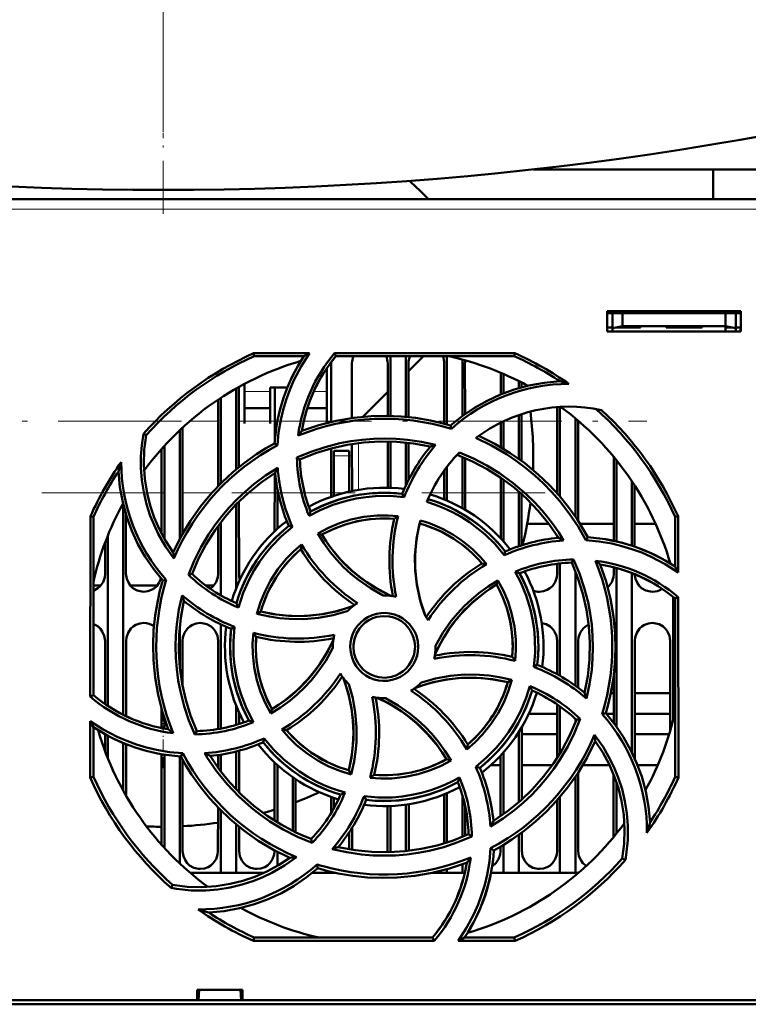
# Model space of a CAD drawing. Extents: x -1976 to 2357, y -1877 to 748.
# Tile 18 of 61: x -117 to -47, y -1627 to -1531. Entities that reach past the tile are written whole.
import ezdxf

# ---------------------------------------------------------------- set-up
doc = ezdxf.new("R2010")
doc.units = 0
doc.linetypes.add('DASHDOT', pattern=[18.5, 12, -3, 0.5, -3])

msp = doc.modelspace()

# ---------------------------------------------------------------- linework, layer by layer
at = {"color": 7, "linetype": 'DASHDOT', "lineweight": 18}
for p, q in [((-103.435, -1231.528), (-103.435, -1546.619)), ((-317.166, -1570.573), (-56.391, -1570.573)), ((-66.265, -1577.573), (-316.268, -1577.573))]:
    msp.add_line(p, q, dxfattribs=at)
at = {"color": 7, "linetype": 'DASHDOT', "lineweight": 18, "ltscale": 0.429865}
msp.add_line((-103.435, -1550.394), (-103.435, -1533.2), dxfattribs=at)
at = {"color": 7, "lineweight": 50}
for p, q in [((-67.426, -1546.073), (-10.935, -1546.073)), ((-49.935, -1548.961), (-49.935, -1546.073)), ((-4.45, -1548.961), (-202.43, -1548.961)), ((-60.235, -1561.861), (-60.235, -1559.861)), ((-60.235, -1559.861), (-47.235, -1559.861)), ((-60.235, -1560.073), (-47.235, -1560.073)), ((-59.735, -1560.073), (-59.735, -1561.52)), ((-58.735, -1561.344), (-58.735, -1560.073)), ((-48.735, -1560.073), (-48.735, -1561.344)), ((-47.735, -1560.073), (-47.735, -1561.52)), ((-47.235, -1559.861), (-47.235, -1561.861)), ((-60.235, -1561.461), (-59.735, -1561.461)), ((-59.735, -1561.52), (-58.735, -1561.344)), ((-59.735, -1561.861), (-59.735, -1561.52)), ((-58.735, -1561.461), (-59.399, -1561.461)), ((-58.735, -1561.344), (-48.735, -1561.344)), ((-56.985, -1561.461), (-58.735, -1561.461)), ((-56.985, -1561.344), (-56.985, -1561.461)), ((-56.985, -1561.344), (-56.985, -1561.461)), ((-56.985, -1561.344), (-56.985, -1561.461)), ((-56.985, -1561.461), (-56.985, -1561.344)), ((-56.985, -1561.344), (-56.985, -1561.461)), ((-54.485, -1561.461), (-54.485, -1561.344)), ((-52.735, -1561.461), (-54.485, -1561.461)), ((-50.985, -1561.461), (-52.735, -1561.461)), ((-50.985, -1561.344), (-50.985, -1561.461)), ((-50.985, -1561.344), (-50.985, -1561.461)), ((-50.985, -1561.344), (-50.985, -1561.461)), ((-50.985, -1561.344), (-50.985, -1561.461)), ((-50.985, -1561.344), (-50.985, -1561.461)), ((-50.985, -1561.344), (-50.985, -1561.461)), ((-50.985, -1561.344), (-50.985, -1561.461)), ((-48.735, -1561.344), (-47.735, -1561.52)), ((-48.071, -1561.461), (-48.735, -1561.461)), ((-48.735, -1561.461), (-48.735, -1561.861)), ((-47.735, -1561.461), (-47.235, -1561.461)), ((-47.735, -1561.52), (-47.735, -1561.861)), ((-47.261, -1561.861), (-47.256, -1561.461)), ((-47.235, -1561.861), (-60.235, -1561.861)), ((-94.648, -1563.98), (-89.217, -1563.98)), ((-94.588, -1564.261), (-94.648, -1563.98)), ((-89.75, -1564.261), (-94.588, -1564.261)), ((-86.767, -1563.98), (-69.221, -1563.98)), ((-86.637, -1564.261), (-86.767, -1563.98)), ((-69.281, -1564.261), (-86.637, -1564.261)), ((-81.335, -1564.261), (-81.335, -1570.068)), ((-79.835, -1564.261), (-79.835, -1570.157)), ((-78.122, -1564.261), (-79.577, -1565.716)), ((-75.835, -1564.261), (-75.835, -1570.904)), ((-69.221, -1563.98), (-69.281, -1564.261)), ((-87.535, -1567.87), (-87.535, -1565.441)), ((-87.095, -1570.659), (-87.092, -1564.961)), ((-85.077, -1564.961), (-85.075, -1570.28)), ((-81.594, -1570.063), (-81.592, -1564.961)), ((-79.577, -1564.961), (-79.575, -1570.183)), ((-76.095, -1570.832), (-76.092, -1564.961)), ((-74.335, -1564.574), (-74.335, -1570.092)), ((-74.077, -1564.961), (-74.075, -1569.904)), ((-70.594, -1567.984), (-70.593, -1565.871)), ((-70.335, -1565.982), (-70.335, -1567.88)), ((-96.335, -1567.389), (-96.335, -1575.27)), ((-96.076, -1567.243), (-96.073, -1575.055)), ((-95.535, -1566.948), (-95.535, -1567.87)), ((-93.035, -1567.318), (-91.367, -1567.318)), ((-93.035, -1567.87), (-93.035, -1567.318)), ((-92.596, -1572.63), (-92.593, -1567.318)), ((-68.835, -1566.688), (-68.835, -1567.366)), ((-68.577, -1566.821), (-68.576, -1567.293)), ((-97.835, -1568.308), (-97.835, -1576.641)), ((-95.535, -1567.87), (-95.535, -1570.817)), ((-93.035, -1570.817), (-93.035, -1567.87)), ((-87.535, -1570.766), (-87.535, -1567.87)), ((-81.593, -1567.732), (-84.018, -1570.157)), ((-98.098, -1576.908), (-98.094, -1568.48)), ((-65.098, -1577.633), (-65.094, -1569.209)), ((-64.835, -1569.191), (-64.835, -1577.935)), ((-95.535, -1569.318), (-93.035, -1569.318)), ((-89.425, -1569.318), (-87.535, -1569.318)), ((-68.835, -1569.988), (-68.835, -1574.265)), ((-68.575, -1569.901), (-68.573, -1574.456)), ((-101.575, -1571.224), (-101.57, -1581.572)), ((-95.535, -1570.817), (-95.535, -1570.818)), ((-93.035, -1570.818), (-93.035, -1570.817)), ((-75.4, -1571.332), (-75.472, -1571.01)), ((-70.596, -1573.125), (-70.595, -1570.722)), ((-70.335, -1570.597), (-70.335, -1573.28)), ((-63.335, -1570.312), (-63.335, -1579.898)), ((-63.075, -1570.531), (-63.07, -1580.296)), ((-105.102, -1571.962), (-105.371, -1571.831)), ((-101.835, -1571.466), (-101.835, -1582.061)), ((-103.335, -1572.99), (-103.335, -1582.035)), ((-92.325, -1572.931), (-92.604, -1572.752)), ((-85.074, -1572.808), (-85.072, -1577.382)), ((-81.598, -1577.065), (-81.596, -1572.562)), ((-81.335, -1572.568), (-81.335, -1577.073)), ((-79.835, -1572.67), (-79.835, -1576.857)), ((-79.574, -1572.699), (-79.572, -1576.31)), ((-103.6, -1581.556), (-103.596, -1573.279)), ((-87.098, -1577.946), (-87.096, -1573.237)), ((-86.835, -1573.961), (-86.835, -1573.461)), ((-85.335, -1573.461), (-86.835, -1573.461)), ((-86.835, -1577.856), (-86.835, -1573.961)), ((-85.335, -1573.961), (-85.335, -1573.461)), ((-85.335, -1573.961), (-85.335, -1577.438)), ((-74.335, -1574.061), (-74.335, -1579.052)), ((-59.6, -1582.237), (-59.596, -1574.068)), ((-90.429, -1574.135), (-90.134, -1574.32)), ((-75.835, -1575.034), (-75.835, -1578.312)), ((-74.073, -1574.171), (-74.071, -1579.204)), ((-59.335, -1574.389), (-59.335, -1582.303)), ((-92.6, -1581.313), (-92.597, -1575.641)), ((-76.098, -1578.202), (-76.097, -1575.384)), ((-70.6, -1581.989), (-70.597, -1576.084)), ((-70.335, -1576.268), (-70.335, -1582.281)), ((-57.835, -1576.431), (-57.835, -1582.71)), ((-57.572, -1576.831), (-57.569, -1582.799)), ((-92.335, -1581.068), (-92.335, -1577.165)), ((-79.991, -1577.985), (-80.181, -1577.664)), ((-68.835, -1577.448), (-68.835, -1582.761)), ((-68.572, -1577.68), (-68.569, -1582.674)), ((-107.335, -1578.694), (-107.335, -1599.168)), ((-96.335, -1578.68), (-96.335, -1586.826)), ((-96.071, -1578.411), (-96.068, -1585.461)), ((-110.547, -1597.407), (-110.531, -1579.844)), ((-110.531, -1579.844), (-110.235, -1579.907)), ((-107.071, -1579.657), (-107.068, -1585.461)), ((-53.635, -1579.907), (-53.339, -1579.844)), ((-53.339, -1579.844), (-53.334, -1585.316)), ((-110.235, -1597.263), (-110.235, -1579.907)), ((-98.102, -1585.461), (-98.099, -1580.783)), ((-97.835, -1580.429), (-97.835, -1587.548)), ((-90.863, -1580.881), (-91.228, -1580.787)), ((-65.924, -1580.573), (-68.027, -1580.573)), ((-59.6, -1580.573), (-62.893, -1580.573)), ((-55.528, -1580.573), (-57.571, -1580.573)), ((-53.635, -1584.746), (-53.635, -1579.907)), ((-108.835, -1581.726), (-108.835, -1598.31)), ((-88.404, -1581.519), (-87.995, -1581.628)), ((-65.1, -1581.95), (-65.1, -1581.764)), ((-109.102, -1585.461), (-109.1, -1582.41)), ((-62.31, -1582.179), (-62.126, -1581.892)), ((-70.255, -1583.635), (-70.161, -1583.267)), ((-65.102, -1585.461), (-65.101, -1584.465)), ((-64.835, -1584.435), (-64.835, -1595.38)), ((-63.503, -1584.058), (-63.694, -1584.361)), ((-54.101, -1584.448), (-54.101, -1584.42)), ((-100.983, -1585.542), (-100.632, -1585.461)), ((-63.335, -1585.209), (-63.335, -1596.345)), ((-59.602, -1585.461), (-59.601, -1584.807)), ((-59.335, -1584.88), (-59.335, -1600.34)), ((-57.835, -1585.375), (-57.835, -1602.843)), ((-103.148, -1586.023), (-103.486, -1586.098)), ((-70.89, -1586.086), (-71.002, -1586.501)), ((-109.51, -1586.573), (-110.235, -1586.573)), ((-104.01, -1586.573), (-106.659, -1586.573)), ((-98.51, -1586.573), (-99.313, -1586.573)), ((-53.835, -1587.694), (-53.835, -1599.73)), ((-53.635, -1587.859), (-53.332, -1587.718)), ((-53.635, -1605.214), (-53.635, -1587.859)), ((-53.332, -1587.718), (-53.316, -1605.282)), ((-94.326, -1589.333), (-93.951, -1589.116)), ((-97.835, -1590.369), (-97.835, -1600.513)), ((-101.835, -1590.548), (-101.835, -1594.559)), ((-96.495, -1590.61), (-96.831, -1590.807)), ((-109.107, -1598.12), (-109.105, -1591.961)), ((-107.065, -1591.961), (-107.062, -1599.302)), ((-101.565, -1591.961), (-101.563, -1596.405)), ((-98.108, -1600.561), (-98.105, -1591.961)), ((-65.106, -1595.227), (-65.105, -1591.961)), ((-63.065, -1591.961), (-63.063, -1596.544)), ((-57.565, -1591.961), (-57.56, -1603.431)), ((-54.109, -1600.727), (-54.105, -1591.961)), ((-86.935, -1592.561), (-86.934, -1592.668)), ((-76.935, -1592.561), (-76.936, -1592.454)), ((-67.375, -1594.515), (-67.038, -1594.315)), ((-69.535, -1595.785), (-69.919, -1596.006)), ((-59.608, -1599.972), (-59.606, -1595.347)), ((-66.979, -1597.073), (-67.106, -1597.073)), ((-66.979, -1597.073), (-67.106, -1597.073)), ((-59.607, -1597.073), (-59.891, -1597.073)), ((-59.607, -1597.073), (-59.891, -1597.073)), ((-54.107, -1597.073), (-57.563, -1597.073)), ((-54.107, -1597.073), (-57.563, -1597.073)), ((-110.235, -1597.263), (-110.547, -1597.407)), ((-103.608, -1600.463), (-103.608, -1598.611)), ((-96.335, -1598.296), (-96.335, -1600.15)), ((-96.062, -1598.939), (-96.061, -1600.066)), ((-92.983, -1599.052), (-92.868, -1598.621)), ((-65.11, -1603.376), (-65.107, -1598.156)), ((-64.835, -1598.345), (-64.835, -1602.937)), ((-60.734, -1599.102), (-60.383, -1599.024)), ((-110.554, -1605.282), (-110.549, -1599.78)), ((-103.335, -1599.512), (-103.335, -1600.517)), ((-65.108, -1599.073), (-67.869, -1599.073)), ((-63.335, -1599.57), (-63.335, -1599.911)), ((-62.872, -1599.577), (-63.238, -1599.661)), ((-59.608, -1599.073), (-60.34, -1599.073)), ((-54.108, -1599.073), (-57.562, -1599.073)), ((-110.235, -1605.214), (-110.235, -1600.376)), ((-100.376, -1601.08), (-100.176, -1600.76)), ((-68.835, -1600.846), (-68.835, -1607.676)), ((-68.561, -1600.396), (-68.558, -1607.431)), ((-109.109, -1602.687), (-109.109, -1601.059)), ((-108.835, -1601.212), (-108.835, -1603.396)), ((-93.607, -1601.465), (-93.708, -1601.854)), ((-65.109, -1601.073), (-68.561, -1601.073)), ((-54.212, -1601.073), (-57.561, -1601.073)), ((-107.335, -1601.928), (-107.335, -1606.555)), ((-107.061, -1602.041), (-107.058, -1607.046)), ((-96.335, -1602.742), (-96.335, -1606.438)), ((-96.06, -1602.671), (-96.058, -1606.72)), ((-70.335, -1602.841), (-70.335, -1608.854)), ((-103.614, -1611.823), (-103.61, -1603.007)), ((-103.335, -1603.056), (-103.335, -1612.133)), ((-101.835, -1603.224), (-101.835, -1613.656)), ((-101.743, -1603.23), (-101.548, -1602.924)), ((-101.56, -1603.565), (-101.556, -1612.461)), ((-98.11, -1604.323), (-98.11, -1603.09)), ((-97.835, -1603.049), (-97.835, -1604.692)), ((-92.613, -1609.472), (-92.61, -1603.799)), ((-75.437, -1603.613), (-75.875, -1603.494)), ((-70.612, -1609.048), (-70.61, -1603.143)), ((-92.335, -1609.644), (-92.335, -1604.054)), ((-85.154, -1604.973), (-85.38, -1604.577)), ((-73.032, -1604.236), (-72.641, -1604.335)), ((-71.556, -1604.073), (-70.61, -1604.073)), ((-68.56, -1604.073), (-65.58, -1604.073)), ((-62.602, -1604.073), (-60.014, -1604.073)), ((-57.288, -1604.073), (-55.318, -1604.073)), ((-110.235, -1605.214), (-110.554, -1605.282)), ((-90.835, -1610.47), (-90.835, -1605.251)), ((-90.559, -1605.44), (-90.557, -1610.606)), ((-63.335, -1605.224), (-63.335, -1614.561)), ((-63.059, -1604.81), (-63.056, -1612.461)), ((-59.613, -1611.074), (-59.61, -1604.992)), ((-53.316, -1605.282), (-53.635, -1605.214)), ((-59.335, -1605.743), (-59.335, -1610.733)), ((-87.112, -1608.739), (-87.111, -1607.171)), ((-86.835, -1608.262), (-86.835, -1607.266)), ((-83.897, -1607.108), (-83.689, -1607.458)), ((-76.114, -1611.697), (-76.111, -1606.925)), ((-75.835, -1606.81), (-75.835, -1611.609)), ((-74.335, -1606.998), (-74.335, -1611.06)), ((-65.114, -1612.461), (-65.112, -1607.502)), ((-64.835, -1607.184), (-64.835, -1614.561)), ((-98.114, -1612.461), (-98.112, -1608.2)), ((-97.835, -1608.481), (-97.835, -1614.561)), ((-81.614, -1612.461), (-81.612, -1608.058)), ((-81.335, -1608.049), (-81.335, -1612.553)), ((-79.835, -1607.918), (-79.835, -1612.45)), ((-79.558, -1607.878), (-79.556, -1612.419)), ((-74.058, -1608.09), (-74.056, -1610.943)), ((-96.335, -1609.85), (-96.335, -1614.561)), ((-96.057, -1610.078), (-96.056, -1612.461)), ((-85.057, -1610.17), (-85.056, -1612.317)), ((-89.034, -1611.258), (-88.947, -1611.637)), ((-85.335, -1610.604), (-85.335, -1612.27)), ((-73.407, -1611.008), (-73.735, -1610.802)), ((-68.835, -1610.856), (-68.835, -1614.561)), ((-68.557, -1610.654), (-68.556, -1612.461)), ((-92.614, -1612.461), (-92.614, -1612.366)), ((-71.58, -1612.169), (-71.265, -1612.37)), ((-70.614, -1612.461), (-70.614, -1612.005)), ((-70.335, -1611.841), (-70.335, -1614.561)), ((-92.335, -1613.888), (-92.335, -1612.513)), ((-81.617, -1612.559), (-81.614, -1612.461)), ((-58.768, -1613.159), (-58.463, -1613.308)), ((-88.399, -1614.112), (-88.479, -1613.746)), ((-88.419, -1614.131), (-88.375, -1614.119)), ((-75.835, -1614.219), (-75.835, -1614.561)), ((-74.335, -1613.738), (-74.335, -1614.561)), ((-97.835, -1614.561), (-100.83, -1614.561)), ((-96.335, -1614.561), (-97.835, -1614.561)), ((-93.614, -1614.561), (-96.335, -1614.561)), ((-86.835, -1614.561), (-88.93, -1614.561)), ((-86.835, -1614.561), (-86.835, -1614.522)), ((-86.657, -1614.561), (-86.835, -1614.561)), ((-75.835, -1614.561), (-77.208, -1614.561)), ((-74.335, -1614.561), (-75.835, -1614.561)), ((-74.104, -1614.561), (-74.335, -1614.561)), ((-70.335, -1614.561), (-71.549, -1614.561)), ((-68.835, -1614.561), (-70.335, -1614.561)), ((-64.835, -1614.561), (-68.835, -1614.561)), ((-63.335, -1614.561), (-64.835, -1614.561)), ((-63.04, -1614.561), (-63.335, -1614.561)), ((-102.533, -1615.728), (-102.683, -1616.035)), ((-94.659, -1621.194), (-94.588, -1620.861)), ((-94.588, -1620.861), (-77.233, -1620.861)), ((-77.233, -1620.861), (-77.078, -1621.194)), ((-74.12, -1620.861), (-69.281, -1620.861)), ((-69.281, -1620.861), (-69.21, -1621.194)), ((-77.078, -1621.194), (-94.659, -1621.194)), ((-69.21, -1621.194), (-74.754, -1621.194)), ((-100.138, -1626.961), (-100.138, -1625.961)), ((-100.137, -1625.961), (-95.733, -1625.961)), ((-99.999, -1626.961), (-99.935, -1625.961)), ((-95.935, -1625.961), (-95.871, -1626.961)), ((-95.733, -1625.961), (-95.733, -1626.961)), ((23.042, -1627.361), (-229.912, -1627.361)), ((-219.732, -1626.961), (-100.138, -1626.961)), ((-100.138, -1626.961), (-99.999, -1626.961)), ((-100.085, -1626.961), (-95.785, -1626.961)), ((-95.871, -1626.961), (-95.732, -1626.961)), ((-95.732, -1626.961), (12.862, -1626.961))]:
    msp.add_line(p, q, dxfattribs=at)
at = {"color": 7, "lineweight": 18}
for p, q in [((-4.45, -1549.956), (-202.43, -1549.956)), ((-93.035, -1567.687), (-95.535, -1567.687)), ((-87.535, -1567.687), (-88.794, -1567.687)), ((-98.095, -1570.573), (-100.844, -1570.573)), ((-92.595, -1570.573), (-96.075, -1570.573)), ((-87.095, -1570.573), (-89.771, -1570.573)), ((-84.435, -1572.718), (-84.435, -1577.264)), ((-86.835, -1573.961), (-85.335, -1573.961)), ((-103.598, -1577.573), (-105.022, -1577.573)), ((-98.716, -1577.573), (-101.572, -1577.573)), ((-92.598, -1577.573), (-95.18, -1577.573)), ((-87.098, -1577.573), (-89.686, -1577.573))]:
    msp.add_line(p, q, dxfattribs=at)
at = {"color": 7, "linetype": 'DASHDOT', "lineweight": 18, "ltscale": 0.003525}
for p, q in [((-58.735, -1561.332), (-58.735, -1561.473)), ((-52.735, -1561.332), (-52.735, -1561.473))]:
    msp.add_line(p, q, dxfattribs=at)
at = {"color": 7, "linetype": 'DASHDOT', "lineweight": 18, "ltscale": 0.045015}
msp.add_line((-85.185, -1573.961), (-86.985, -1573.961), dxfattribs=at)
at = {"color": 7, "linetype": 'DASHDOT', "lineweight": 18, "ltscale": 0.046158}
msp.add_line((-103.435, -1600.766), (-103.435, -1598.92), dxfattribs=at)
at = {"color": 7, "linetype": 'DASHDOT', "lineweight": 18, "ltscale": 0.089813}
msp.add_line((-103.435, -1604.373), (-103.435, -1600.78), dxfattribs=at)
at = {"color": 7, "lineweight": 50}
for points in [[(-89.217, -1563.98), (-90.035, -1565.257), (-90.734, -1566.599), (-91.138, -1567.537), (-91.486, -1568.498), (-91.776, -1569.469), (-92.007, -1570.454), (-92.211, -1571.684), (-92.325, -1572.931)], [(-75.472, -1571.01), (-74.342, -1570.097), (-73.157, -1569.292), (-71.92, -1568.595), (-70.634, -1568.001), (-69.299, -1567.509), (-67.856, -1567.111), (-66.372, -1566.837), (-64.854, -1566.692)], [(-89.955, -1571.539), (-88.293, -1570.977), (-86.609, -1570.55), (-84.909, -1570.257), (-83.197, -1570.097), (-81.758, -1570.062), (-80.32, -1570.117), (-78.885, -1570.267), (-77.45, -1570.511), (-76.459, -1570.737), (-75.472, -1571.01)], [(-102.401, -1583.961), (-103.224, -1582.794), (-103.93, -1581.561), (-104.341, -1580.693), (-104.698, -1579.799), (-105.063, -1578.661), (-105.338, -1577.498), (-105.521, -1576.317), (-105.611, -1575.126), (-105.611, -1574.026), (-105.531, -1572.927), (-105.371, -1571.831)], [(-105.101, -1571.962), (-105.284, -1573.388), (-105.33, -1574.804), (-105.24, -1576.202), (-105.021, -1577.579), (-104.719, -1578.794), (-104.318, -1579.979), (-103.813, -1581.136), (-103.195, -1582.273), (-102.47, -1583.367)], [(-72.742, -1572.025), (-71.169, -1572.803), (-69.676, -1573.691), (-68.266, -1574.687), (-66.943, -1575.784), (-65.9, -1576.777), (-64.923, -1577.832), (-64.014, -1578.953), (-63.172, -1580.14), (-62.631, -1581.001), (-62.126, -1581.892)], [(-102.47, -1583.367), (-101.692, -1581.794), (-100.804, -1580.301), (-99.808, -1578.892), (-98.712, -1577.568), (-97.719, -1576.526), (-96.663, -1575.549), (-95.543, -1574.64), (-94.355, -1573.798), (-93.494, -1573.257), (-92.604, -1572.752)], [(-90.431, -1574.135), (-89.074, -1573.567), (-87.687, -1573.102), (-86.273, -1572.74), (-85.187, -1572.535), (-84.091, -1572.388), (-82.984, -1572.3), (-81.874, -1572.272), (-80.779, -1572.304), (-79.688, -1572.395), (-78.31, -1572.597), (-76.94, -1572.896)], [(-77.464, -1573.067), (-79.091, -1572.763), (-80.721, -1572.596), (-82.347, -1572.564), (-83.967, -1572.665), (-85.541, -1572.888), (-87.097, -1573.237), (-88.631, -1573.714), (-90.135, -1574.32)], [(-62.31, -1582.179), (-63.074, -1580.845), (-63.924, -1579.573), (-64.86, -1578.365), (-65.622, -1577.497), (-66.43, -1576.667), (-67.283, -1575.876), (-68.176, -1575.13), (-69.092, -1574.441), (-70.042, -1573.803), (-71.491, -1572.958), (-73.008, -1572.223)], [(-64.989, -1581.938), (-65.925, -1580.573), (-66.959, -1579.302), (-68.087, -1578.13), (-69.303, -1577.055), (-70.574, -1576.1), (-71.921, -1575.246), (-73.343, -1574.499), (-74.836, -1573.863)], [(-74.617, -1573.636), (-73.264, -1574.215), (-71.965, -1574.885), (-70.721, -1575.648), (-69.375, -1576.624), (-68.11, -1577.706), (-67.323, -1578.476), (-66.58, -1579.287), (-66.01, -1579.975), (-65.47, -1580.69), (-64.961, -1581.43), (-64.483, -1582.195)], [(-103.486, -1586.098), (-104.398, -1584.968), (-105.203, -1583.783), (-105.901, -1582.546), (-106.495, -1581.26), (-106.986, -1579.926), (-107.385, -1578.482), (-107.659, -1576.998), (-107.804, -1575.48)], [(-100.984, -1585.542), (-100.425, -1584.18), (-99.773, -1582.87), (-99.028, -1581.614), (-98.406, -1580.702), (-97.735, -1579.824), (-97.013, -1578.979), (-96.247, -1578.174), (-95.451, -1577.422), (-94.615, -1576.715), (-93.491, -1575.88), (-92.306, -1575.12)], [(-92.557, -1575.615), (-93.923, -1576.551), (-95.193, -1577.585), (-96.366, -1578.713), (-97.441, -1579.929), (-98.396, -1581.2), (-99.25, -1582.547), (-99.996, -1583.969), (-100.632, -1585.461)], [(-79.991, -1577.985), (-81.383, -1577.87), (-82.779, -1577.889), (-83.723, -1577.979), (-84.665, -1578.127), (-85.606, -1578.336), (-86.949, -1578.745), (-88.236, -1579.277), (-89.251, -1579.807)], [(-89.102, -1579.384), (-87.731, -1578.72), (-86.316, -1578.201), (-84.864, -1577.832), (-83.382, -1577.617), (-81.877, -1577.555), (-81.03, -1577.587), (-80.181, -1577.664)], [(-70.255, -1583.635), (-71.153, -1582.571), (-72.151, -1581.599), (-72.877, -1580.997), (-73.654, -1580.43), (-74.464, -1579.913), (-75.286, -1579.457), (-76.13, -1579.057), (-76.956, -1578.729), (-77.802, -1578.45)], [(-88.406, -1581.52), (-87.364, -1580.969), (-86.287, -1580.52), (-85.18, -1580.173), (-83.908, -1579.907), (-82.615, -1579.774), (-81.602, -1579.764), (-80.584, -1579.835)], [(-80.955, -1580.099), (-82.171, -1580.06), (-83.373, -1580.135), (-84.555, -1580.327), (-85.712, -1580.635), (-86.839, -1581.059), (-87.996, -1581.629)], [(-77.928, -1589.57), (-78.409, -1588.124), (-78.742, -1586.654), (-78.921, -1585.167), (-78.943, -1583.671), (-78.81, -1582.173), (-78.644, -1581.213), (-78.416, -1580.257)], [(-78.491, -1580.545), (-78.788, -1582.039), (-78.935, -1583.539), (-78.927, -1585.037), (-78.762, -1586.526), (-78.443, -1587.999), (-78.207, -1588.788), (-77.928, -1589.57)], [(-90.863, -1580.881), (-91.931, -1581.787), (-92.906, -1582.791), (-93.51, -1583.522), (-94.071, -1584.294), (-94.588, -1585.107), (-95.044, -1585.932), (-95.657, -1587.302), (-96.122, -1588.727)], [(-82.032, -1587.562), (-83.278, -1586.86), (-84.448, -1586.046), (-85.187, -1585.44), (-85.888, -1584.788), (-86.55, -1584.091), (-87.167, -1583.356), (-87.818, -1582.462), (-88.406, -1581.52)], [(-87.995, -1581.628), (-87.579, -1582.282), (-87.134, -1582.909), (-86.158, -1584.078), (-85.073, -1585.138), (-84.373, -1585.719), (-83.635, -1586.26), (-82.86, -1586.758), (-82.053, -1587.21), (-81.217, -1587.613)], [(-94.326, -1589.334), (-93.977, -1588.205), (-93.533, -1587.124), (-92.995, -1586.094), (-92.284, -1585.007), (-91.465, -1584), (-90.752, -1583.274), (-89.978, -1582.602)], [(-53.334, -1585.316), (-54.607, -1584.495), (-55.946, -1583.792), (-56.882, -1583.385), (-57.841, -1583.034), (-58.811, -1582.741), (-59.794, -1582.507), (-61.043, -1582.296), (-62.31, -1582.179)], [(-62.441, -1597.032), (-62.137, -1595.405), (-61.97, -1593.775), (-61.938, -1592.149), (-62.038, -1590.529), (-62.262, -1588.955), (-62.611, -1587.398), (-63.088, -1585.865), (-63.694, -1584.36)], [(-63.504, -1584.055), (-62.934, -1585.411), (-62.466, -1586.796), (-62.103, -1588.209), (-61.895, -1589.296), (-61.747, -1590.393), (-61.657, -1591.499), (-61.627, -1592.608), (-61.657, -1593.702), (-61.746, -1594.792), (-61.951, -1596.199), (-62.257, -1597.596)], [(-60.913, -1584.541), (-60.351, -1586.203), (-59.924, -1587.887), (-59.631, -1589.587), (-59.47, -1591.299), (-59.435, -1592.738), (-59.491, -1594.175), (-59.64, -1595.611), (-59.885, -1597.045), (-60.111, -1598.037), (-60.383, -1599.024)], [(-110.235, -1587.088), (-109.806, -1586.858), (-109.576, -1586.65), (-109.299, -1586.244), (-109.137, -1585.784), (-109.102, -1585.461)], [(-107.068, -1585.461), (-106.996, -1585.926), (-106.8, -1586.372), (-106.615, -1586.626), (-106.389, -1586.839), (-105.974, -1587.073), (-105.513, -1587.184), (-105.335, -1587.193)], [(-98.862, -1586.898), (-98.576, -1586.65), (-98.299, -1586.244), (-98.137, -1585.784), (-98.102, -1585.461)], [(-67.375, -1594.515), (-67.256, -1593.133), (-67.272, -1591.745), (-67.36, -1590.801), (-67.507, -1589.86), (-67.714, -1588.918), (-68.121, -1587.571), (-68.653, -1586.277), (-69.189, -1585.243)], [(-68.758, -1585.394), (-68.094, -1586.765), (-67.575, -1588.18), (-67.206, -1589.632), (-66.991, -1591.114), (-66.929, -1592.619), (-66.96, -1593.465), (-67.038, -1594.315)], [(-66.835, -1587.193), (-66.443, -1587.149), (-66.07, -1587.018), (-65.806, -1586.858), (-65.576, -1586.65), (-65.299, -1586.244), (-65.137, -1585.784), (-65.102, -1585.461)], [(-60.192, -1586.766), (-60.076, -1586.65), (-59.799, -1586.244), (-59.637, -1585.784), (-59.602, -1585.461)], [(-57.568, -1585.482), (-57.493, -1585.937), (-57.3, -1586.372), (-57.115, -1586.626), (-56.889, -1586.839), (-56.474, -1587.073), (-56.013, -1587.184), (-55.835, -1587.193)], [(-105.335, -1587.193), (-104.943, -1587.149), (-104.57, -1587.018), (-104.306, -1586.858), (-104.076, -1586.65), (-103.826, -1586.294), (-103.664, -1585.892)], [(-102.957, -1600.581), (-103.519, -1598.919), (-103.946, -1597.235), (-104.239, -1595.535), (-104.399, -1593.823), (-104.434, -1592.384), (-104.378, -1590.947), (-104.229, -1589.511), (-103.984, -1588.076), (-103.758, -1587.085), (-103.486, -1586.098)], [(-71.002, -1586.501), (-71.656, -1586.917), (-72.283, -1587.362), (-73.452, -1588.338), (-74.512, -1589.423), (-75.093, -1590.123), (-75.634, -1590.86), (-76.132, -1591.635), (-76.584, -1592.443), (-76.987, -1593.279)], [(-76.936, -1592.454), (-76.232, -1591.208), (-75.417, -1590.038), (-74.809, -1589.298), (-74.156, -1588.597), (-73.459, -1587.935), (-72.723, -1587.318), (-71.831, -1586.669), (-70.891, -1586.084)], [(-69.473, -1593.54), (-69.434, -1592.325), (-69.509, -1591.123), (-69.701, -1589.941), (-70.009, -1588.783), (-70.433, -1587.656), (-71.003, -1586.5)], [(-70.891, -1586.084), (-70.341, -1587.118), (-69.891, -1588.188), (-69.543, -1589.292), (-69.275, -1590.563), (-69.14, -1591.858), (-69.128, -1592.889), (-69.199, -1593.927)], [(-100.376, -1601.082), (-100.945, -1599.723), (-101.411, -1598.335), (-101.774, -1596.92), (-101.979, -1595.836), (-102.125, -1594.742), (-102.213, -1593.633), (-102.242, -1592.523), (-102.21, -1591.427), (-102.12, -1590.335), (-101.914, -1588.933), (-101.608, -1587.542)], [(-101.428, -1588.09), (-101.733, -1589.717), (-101.9, -1591.347), (-101.931, -1592.973), (-101.831, -1594.593), (-101.608, -1596.167), (-101.259, -1597.724), (-100.782, -1599.257), (-100.176, -1600.762)], [(-85.541, -1589.097), (-86.92, -1589.483), (-88.324, -1589.736), (-89.753, -1589.856), (-91.188, -1589.842), (-92.14, -1589.758), (-93.086, -1589.615), (-94.326, -1589.334)], [(-93.951, -1589.117), (-92.457, -1589.414), (-90.957, -1589.561), (-89.458, -1589.552), (-87.969, -1589.388), (-86.497, -1589.069), (-85.707, -1588.833), (-84.926, -1588.554)], [(-93.951, -1589.116), (-92.735, -1589.367), (-91.518, -1589.513), (-90.304, -1589.559), (-89.1, -1589.507), (-87.897, -1589.36), (-86.7, -1589.114), (-85.806, -1588.862), (-84.926, -1588.554)], [(-85.242, -1592.561), (-85.214, -1592.118), (-85.128, -1591.689), (-84.983, -1591.275), (-84.782, -1590.882), (-84.527, -1590.51), (-84.228, -1590.178), (-83.896, -1589.897), (-83.527, -1589.663), (-83.118, -1589.476), (-82.688, -1589.343), (-82.254, -1589.269), (-81.817, -1589.255), (-81.381, -1589.302), (-80.945, -1589.408), (-80.524, -1589.572), (-80.14, -1589.782), (-79.791, -1590.041), (-79.475, -1590.351), (-79.202, -1590.702), (-78.972, -1591.093), (-78.802, -1591.495), (-78.67, -1592.018), (-78.627, -1592.561)], [(-109.105, -1591.961), (-109.176, -1591.496), (-109.372, -1591.051), (-109.556, -1590.797), (-109.783, -1590.583), (-109.999, -1590.442), (-110.235, -1590.335)], [(-105.335, -1590.23), (-105.727, -1590.274), (-106.099, -1590.405), (-106.363, -1590.565), (-106.593, -1590.774), (-106.869, -1591.18), (-107.03, -1591.639), (-107.065, -1591.961)], [(-99.835, -1590.23), (-100.227, -1590.274), (-100.599, -1590.405), (-100.863, -1590.565), (-101.093, -1590.774), (-101.369, -1591.18), (-101.53, -1591.639), (-101.565, -1591.961)], [(-98.105, -1591.961), (-98.176, -1591.496), (-98.372, -1591.051), (-98.556, -1590.797), (-98.783, -1590.583), (-99.197, -1590.35), (-99.658, -1590.239), (-99.835, -1590.23)], [(-78.935, -1592.561), (-78.99, -1592.016), (-79.149, -1591.473), (-79.405, -1590.959), (-79.644, -1590.626), (-79.93, -1590.329), (-80.263, -1590.071), (-80.627, -1589.862), (-81.016, -1589.704), (-81.416, -1589.605), (-82.036, -1589.562), (-82.654, -1589.647), (-83.047, -1589.775), (-83.427, -1589.96), (-83.782, -1590.198), (-84.084, -1590.468), (-84.343, -1590.777), (-84.635, -1591.273), (-84.831, -1591.808), (-84.927, -1592.355), (-84.935, -1592.561)], [(-65.105, -1591.961), (-65.176, -1591.496), (-65.372, -1591.051), (-65.556, -1590.797), (-65.783, -1590.583), (-66.174, -1590.359), (-66.609, -1590.244)], [(-62.054, -1590.384), (-62.363, -1590.565), (-62.593, -1590.774), (-62.869, -1591.18), (-63.03, -1591.639), (-63.065, -1591.961)], [(-55.835, -1590.23), (-56.227, -1590.274), (-56.599, -1590.405), (-56.863, -1590.565), (-57.093, -1590.774), (-57.369, -1591.18), (-57.53, -1591.639), (-57.565, -1591.961)], [(-54.105, -1591.961), (-54.176, -1591.496), (-54.372, -1591.051), (-54.556, -1590.797), (-54.783, -1590.583), (-55.197, -1590.35), (-55.658, -1590.239), (-55.835, -1590.23)], [(-95.112, -1599.728), (-95.775, -1598.357), (-96.295, -1596.942), (-96.664, -1595.49), (-96.879, -1594.008), (-96.941, -1592.503), (-96.909, -1591.656), (-96.832, -1590.807)], [(-96.495, -1590.61), (-96.61, -1592.01), (-96.589, -1593.411), (-96.499, -1594.358), (-96.349, -1595.3), (-96.14, -1596.242), (-95.879, -1597.147), (-95.343, -1598.551), (-94.663, -1599.886)], [(-92.982, -1599.054), (-93.535, -1598.004), (-93.986, -1596.922), (-94.335, -1595.81), (-94.601, -1594.537), (-94.734, -1593.245), (-94.745, -1592.223), (-94.672, -1591.197)], [(-94.396, -1591.582), (-94.436, -1592.797), (-94.361, -1593.999), (-94.169, -1595.181), (-93.86, -1596.339), (-93.437, -1597.465), (-92.867, -1598.622)], [(-92.868, -1598.621), (-92.214, -1598.205), (-91.587, -1597.76), (-90.418, -1596.784), (-89.358, -1595.699), (-88.777, -1594.999), (-88.236, -1594.261), (-87.737, -1593.486), (-87.285, -1592.679), (-86.883, -1591.843)], [(-86.934, -1592.668), (-87.635, -1593.915), (-88.448, -1595.086), (-89.054, -1595.826), (-89.706, -1596.528), (-90.403, -1597.191), (-91.138, -1597.808), (-92.035, -1598.463), (-92.982, -1599.054)], [(-78.627, -1592.561), (-78.655, -1593.004), (-78.74, -1593.433), (-78.885, -1593.847), (-79.085, -1594.241), (-79.339, -1594.613), (-79.637, -1594.946), (-79.968, -1595.228), (-80.337, -1595.462), (-80.746, -1595.65), (-81.175, -1595.783), (-81.61, -1595.858), (-82.047, -1595.873), (-82.482, -1595.827), (-82.919, -1595.721), (-83.34, -1595.559), (-83.724, -1595.349), (-84.074, -1595.091), (-84.39, -1594.781), (-84.664, -1594.431), (-84.894, -1594.041), (-85.066, -1593.638), (-85.199, -1593.11), (-85.242, -1592.561)], [(-84.935, -1592.561), (-84.88, -1593.106), (-84.721, -1593.649), (-84.465, -1594.162), (-84.226, -1594.496), (-83.94, -1594.792), (-83.606, -1595.05), (-83.243, -1595.26), (-82.853, -1595.418), (-82.453, -1595.517), (-81.833, -1595.559), (-81.216, -1595.475), (-80.823, -1595.347), (-80.443, -1595.162), (-80.088, -1594.924), (-79.786, -1594.654), (-79.527, -1594.344), (-79.235, -1593.848), (-79.038, -1593.314), (-78.943, -1592.767), (-78.935, -1592.561)], [(-85.379, -1604.577), (-85.082, -1603.083), (-84.935, -1601.583), (-84.943, -1600.084), (-85.108, -1598.595), (-85.426, -1597.123), (-85.663, -1596.333), (-85.941, -1595.552)], [(-85.38, -1604.577), (-85.129, -1603.361), (-84.983, -1602.144), (-84.937, -1600.93), (-84.988, -1599.726), (-85.136, -1598.523), (-85.382, -1597.326), (-85.633, -1596.432), (-85.941, -1595.552)], [(-69.919, -1596.005), (-71.413, -1595.708), (-72.913, -1595.561), (-74.411, -1595.569), (-75.9, -1595.734), (-77.373, -1596.052), (-78.162, -1596.289), (-78.944, -1596.568)], [(-69.919, -1596.006), (-71.135, -1595.755), (-72.352, -1595.609), (-73.566, -1595.563), (-74.77, -1595.614), (-75.972, -1595.762), (-77.17, -1596.008), (-78.063, -1596.259), (-78.944, -1596.568)], [(-78.319, -1596.015), (-76.938, -1595.63), (-75.532, -1595.378), (-74.101, -1595.26), (-72.664, -1595.276), (-71.711, -1595.36), (-70.765, -1595.504), (-69.534, -1595.784)], [(-69.534, -1595.784), (-69.874, -1596.902), (-70.311, -1597.975), (-70.844, -1599), (-71.552, -1600.089), (-72.373, -1601.102), (-73.102, -1601.851), (-73.898, -1602.544)], [(-85.389, -1596.177), (-85.002, -1597.557), (-84.749, -1598.962), (-84.629, -1600.393), (-84.644, -1601.829), (-84.727, -1602.782), (-84.87, -1603.728), (-85.152, -1604.973)], [(-73.032, -1604.236), (-71.974, -1603.346), (-71.006, -1602.355), (-70.401, -1601.627), (-69.839, -1600.857), (-69.319, -1600.044), (-68.653, -1598.802), (-68.113, -1597.509), (-67.756, -1596.384)], [(-75.875, -1603.494), (-76.291, -1602.84), (-76.736, -1602.213), (-77.712, -1601.044), (-78.797, -1599.984), (-79.497, -1599.403), (-80.234, -1598.862), (-81.009, -1598.363), (-81.817, -1597.911), (-82.653, -1597.509)], [(-81.818, -1597.56), (-80.571, -1598.263), (-79.399, -1599.078), (-78.659, -1599.685), (-77.957, -1600.338), (-77.294, -1601.035), (-76.677, -1601.771), (-76.024, -1602.667), (-75.435, -1603.612)], [(-60.383, -1599.024), (-59.471, -1600.154), (-58.666, -1601.339), (-57.969, -1602.575), (-57.374, -1603.862), (-56.883, -1605.196), (-56.485, -1606.64), (-56.211, -1608.124), (-56.066, -1609.642)], [(-110.549, -1599.78), (-109.276, -1600.602), (-107.937, -1601.306), (-107.001, -1601.713), (-106.041, -1602.065), (-105.072, -1602.358), (-104.088, -1602.594), (-102.827, -1602.806), (-101.548, -1602.924)], [(-62.871, -1599.576), (-63.426, -1600.938), (-64.074, -1602.247), (-64.815, -1603.504), (-65.437, -1604.42), (-66.108, -1605.302), (-66.826, -1606.147), (-67.588, -1606.952), (-68.382, -1607.705), (-69.216, -1608.413), (-70.371, -1609.274), (-71.592, -1610.055)], [(-71.312, -1609.507), (-69.946, -1608.571), (-68.676, -1607.537), (-67.504, -1606.409), (-66.429, -1605.193), (-65.474, -1603.922), (-64.62, -1602.574), (-63.873, -1601.153), (-63.238, -1599.66)], [(-85.152, -1604.973), (-86.265, -1604.634), (-87.335, -1604.198), (-88.359, -1603.664), (-89.45, -1602.953), (-90.467, -1602.129), (-91.218, -1601.397), (-91.916, -1600.599)], [(-93.607, -1601.465), (-92.697, -1602.539), (-91.692, -1603.517), (-90.96, -1604.123), (-90.19, -1604.683), (-89.378, -1605.201), (-88.556, -1605.656), (-87.873, -1605.983), (-87.178, -1606.272), (-86.469, -1606.523), (-85.746, -1606.736)], [(-61.4, -1601.755), (-62.177, -1603.328), (-63.066, -1604.82), (-64.061, -1606.23), (-65.158, -1607.553), (-66.151, -1608.596), (-67.207, -1609.573), (-68.327, -1610.482), (-69.514, -1611.323), (-70.375, -1611.865), (-71.265, -1612.37)], [(-61.473, -1601.13), (-60.645, -1602.295), (-59.934, -1603.527), (-59.52, -1604.395), (-59.16, -1605.287), (-58.79, -1606.426), (-58.51, -1607.589), (-58.323, -1608.77), (-58.228, -1609.963), (-58.238, -1611.392), (-58.383, -1612.819), (-58.463, -1613.308)], [(-58.768, -1613.159), (-58.585, -1611.734), (-58.54, -1610.318), (-58.629, -1608.919), (-58.848, -1607.543), (-59.151, -1606.328), (-59.551, -1605.143), (-60.057, -1603.985), (-60.675, -1602.849), (-61.4, -1601.755)], [(-91.129, -1613.096), (-92.702, -1612.318), (-94.194, -1611.43), (-95.604, -1610.435), (-96.927, -1609.338), (-97.97, -1608.345), (-98.946, -1607.289), (-99.856, -1606.169), (-100.697, -1604.981), (-101.239, -1604.12), (-101.744, -1603.23)], [(-99.189, -1603.294), (-98.264, -1604.66), (-97.235, -1605.939), (-96.097, -1607.136), (-94.864, -1608.239), (-93.988, -1608.923), (-93.077, -1609.558), (-91.76, -1610.355), (-90.382, -1611.048), (-88.947, -1611.638)], [(-75.435, -1603.612), (-76.462, -1604.161), (-77.528, -1604.61), (-78.628, -1604.959), (-79.899, -1605.228), (-81.197, -1605.365), (-82.251, -1605.378), (-83.314, -1605.305)], [(-82.914, -1605.022), (-81.699, -1605.062), (-80.497, -1604.987), (-79.315, -1604.795), (-78.157, -1604.486), (-77.03, -1604.063), (-75.874, -1603.493)], [(-83.897, -1607.108), (-82.523, -1607.228), (-81.142, -1607.213), (-80.202, -1607.126), (-79.263, -1606.98), (-78.322, -1606.773), (-77.412, -1606.513), (-76.688, -1606.26), (-75.979, -1605.97), (-75.286, -1605.643), (-74.609, -1605.279)], [(-74.768, -1605.737), (-76.139, -1606.401), (-77.554, -1606.921), (-79.006, -1607.29), (-80.488, -1607.505), (-81.993, -1607.567), (-82.839, -1607.535), (-83.689, -1607.458)], [(-73.404, -1611.008), (-74.759, -1611.578), (-76.143, -1612.045), (-77.556, -1612.409), (-78.643, -1612.617), (-79.742, -1612.766), (-80.848, -1612.857), (-81.955, -1612.887), (-83.049, -1612.858), (-84.138, -1612.769), (-85.572, -1612.56), (-86.995, -1612.246)], [(-86.406, -1612.055), (-84.778, -1612.359), (-83.149, -1612.526), (-81.523, -1612.558), (-79.903, -1612.457), (-78.329, -1612.234), (-76.772, -1611.885), (-75.239, -1611.407), (-73.734, -1610.802)], [(-74.754, -1621.194), (-73.928, -1619.925), (-73.22, -1618.591), (-72.81, -1617.656), (-72.455, -1616.698), (-72.159, -1615.73), (-71.92, -1614.748), (-71.701, -1613.467), (-71.58, -1612.169)], [(-90.482, -1613.02), (-91.646, -1613.849), (-92.877, -1614.56), (-93.744, -1614.976), (-94.636, -1615.337), (-95.774, -1615.707), (-96.937, -1615.988), (-98.117, -1616.177), (-99.31, -1616.273), (-100.738, -1616.264), (-102.165, -1616.12), (-102.683, -1616.035)], [(-102.533, -1615.728), (-101.107, -1615.91), (-99.692, -1615.956), (-98.293, -1615.866), (-96.917, -1615.647), (-95.702, -1615.345), (-94.517, -1614.944), (-93.359, -1614.439), (-92.223, -1613.821), (-91.129, -1613.096)], [(-101.556, -1612.461), (-101.484, -1612.924), (-101.287, -1613.368), (-101.104, -1613.621), (-100.877, -1613.833), (-100.463, -1614.064), (-100.003, -1614.173), (-99.835, -1614.181)], [(-99.835, -1614.181), (-99.44, -1614.136), (-99.065, -1614.002), (-98.803, -1613.84), (-98.575, -1613.631), (-98.303, -1613.223), (-98.146, -1612.764), (-98.114, -1612.461)], [(-96.056, -1612.461), (-95.984, -1612.924), (-95.787, -1613.368), (-95.604, -1613.621), (-95.377, -1613.833), (-94.963, -1614.064), (-94.503, -1614.173), (-94.335, -1614.181)], [(-94.335, -1614.181), (-93.94, -1614.136), (-93.565, -1614.002), (-93.303, -1613.84), (-93.075, -1613.631), (-92.803, -1613.223), (-92.646, -1612.764), (-92.614, -1612.461)], [(-71.435, -1613.93), (-71.075, -1613.631), (-70.803, -1613.223), (-70.646, -1612.764), (-70.614, -1612.461)], [(-68.556, -1612.461), (-68.484, -1612.924), (-68.287, -1613.368), (-68.104, -1613.621), (-67.877, -1613.833), (-67.463, -1614.064), (-67.003, -1614.173), (-66.835, -1614.181)], [(-66.835, -1614.181), (-66.44, -1614.136), (-66.065, -1614.002), (-65.803, -1613.84), (-65.575, -1613.631), (-65.303, -1613.223), (-65.146, -1612.764), (-65.114, -1612.461)], [(-63.056, -1612.461), (-62.984, -1612.924), (-62.787, -1613.368), (-62.604, -1613.621), (-62.291, -1613.894)], [(-88.398, -1614.112), (-89.528, -1615.025), (-90.713, -1615.829), (-91.949, -1616.527), (-93.236, -1617.121), (-94.57, -1617.612), (-96.014, -1618.011), (-97.498, -1618.285), (-99.016, -1618.43)], [(-73.915, -1613.583), (-75.577, -1614.145), (-77.261, -1614.572), (-78.961, -1614.865), (-80.672, -1615.025), (-82.112, -1615.06), (-83.549, -1615.005), (-84.984, -1614.856), (-86.418, -1614.611), (-87.411, -1614.385), (-88.398, -1614.112)]]:
    msp.add_lwpolyline(points, dxfattribs=at)
for centre, radius, start, end in [((-103.435, -1223.073), 325, 253.21394, 286.78608), ((-103.435, -1574.073), 36, 44.23189, 48.30934), ((-81.956, -1592.558), 31.271, 113.94625, 138.4836), ((-75.127, -1573.903), 17.515, 146.59769, 176.23014), ((-75.152, -1573.906), 15.28, 139.48243, 172.79538), ((-75.102, -1573.917), 15.043, 140.06547, 170.90449), ((-71.717, -1597.731), 38.019, 117.40726, 118.31442), ((-83.308, -1564.994), 1.771, 155.56018, 178.92731), ((-83.362, -1564.994), 1.771, 1.07266, 24.44208), ((-77.808, -1564.994), 1.771, 155.56018, 178.92731), ((-77.862, -1564.994), 1.771, 1.07266, 24.44208), ((-81.935, -1592.561), 29, 61.23459, 77.38563), ((-81.912, -1592.513), 30.947, 56.54989, 65.91187), ((-81.919, -1592.567), 31.281, 54.97318, 66.05183), ((-81.935, -1592.561), 29, 106.23146, 143.7055), ((-88.526, -1564.962), 1.434, 0.03351, 4.91924), ((-72.516, -1564.969), 1.562, 168.39546, 179.71146), ((-63.933, -1584.156), 17.204, 90.10573, 131.80264), ((-103.435, -1574.073), 36, 11.05574, 11.23352), ((-70.845, -1588.819), 22.924, 72.53425, 74.84899), ((-63.935, -1584.167), 15, 77.90128, 127.22039), ((-81.935, -1592.561), 29, 16.23148, 53.71121), ((-103.435, -1574.073), 36, 357.98858, 7.05964), ((-81.891, -1592.559), 31.254, 24.00404, 47.53937), ((-81.934, -1592.547), 22.198, 72.88174, 112.17097), ((-73.968, -1584.504), 20.583, 140.96026, 142.55795), ((-81.932, -1592.542), 22.195, 117.92102, 157.25569), ((-64.024, -1584.113), 17.396, 140.58358, 158.24036), ((-63.916, -1584.157), 17.218, 139.15072, 158.99481), ((-70.379, -1593.793), 21.903, 107.43134, 108.87218), ((-63.935, -1584.167), 15, 135.40733, 157.59412), ((-81.959, -1592.572), 31.278, 144.85921, 155.98891), ((-85.679, -1581.473), 22.923, 162.46991, 164.84323), ((-90.324, -1574.544), 17.213, 180.08394, 221.83352), ((-75.05, -1573.892), 15.384, 180.90834, 202.61269), ((-75.254, -1573.921), 14.887, 181.53456, 201.52931), ((-81.982, -1592.538), 30.947, 146.54988, 155.91187), ((-72.748, -1585.327), 22.061, 152.4404, 153.88184), ((-75.243, -1573.924), 17.396, 185.58072, 203.23758), ((-75.191, -1573.893), 17.159, 184.10169, 204.03424), ((-81.935, -1592.561), 15.5, 82.75842, 118.28283), ((-81.936, -1592.553), 14.991, 83.27569, 118.55293), ((-81.935, -1592.561), 15.5, 37.75869, 73.28459), ((-81.935, -1592.561), 29, 151.23451, 167.39631), ((-81.93, -1592.554), 14.991, 38.27653, 73.55541), ((-103.435, -1574.073), 36, 346.22933, 352.93402), ((-68.417, -1586.859), 21.993, 160.13015, 161.29438), ((-63.857, -1584.153), 17.277, 165.52435, 191.84558), ((-70.911, -1593.773), 16.966, 124.75972, 126.29906), ((-81.935, -1592.561), 15.5, 127.75858, 163.28089), ((-81.941, -1592.557), 14.992, 128.27618, 163.54921), ((-81.937, -1592.553), 12.491, 85.49434, 119.0148), ((-64.156, -1584.164), 17.284, 166.40093, 191.5798), ((-63.935, -1584.167), 15, 164.88799, 180.00001), ((-81.93, -1592.553), 12.49, 40.49301, 74.01924), ((-81.815, -1592.392), 12.601, 38.66362, 74.35149), ((-73.473, -1585.565), 16.769, 169.82252, 171.397), ((-75.107, -1573.848), 17.257, 210.48215, 236.84623), ((-63.282, -1599.289), 17.136, 94.01896, 114.00914), ((-63.297, -1599.252), 17.396, 95.58068, 113.2375), ((-74.686, -1601.712), 22.023, 62.40198, 63.8774), ((-63.277, -1599.369), 17.515, 56.59784, 86.22962), ((-81.385, -1581.151), 21.199, 185.99581, 187.60899), ((-81.94, -1592.558), 12.494, 130.49679, 164.01209), ((-75.301, -1574.051), 17.283, 211.40052, 236.57952), ((-63.935, -1584.167), 15, 180.00001, 201.11014), ((-63.425, -1599.195), 17.284, 121.4006, 146.57937), ((-63.238, -1599.373), 17.235, 120.46386, 146.86311), ((-75.117, -1601.806), 17.57, 79.69868, 81.20454), ((-63.252, -1599.459), 15.407, 90.93646, 112.66691), ((-63.295, -1599.242), 14.887, 91.53465, 111.5294), ((-81.942, -1592.541), 22.199, 342.81091, 22.15283), ((-63.266, -1599.357), 15.302, 49.51878, 82.92735), ((-73.918, -1600.584), 20.652, 50.97048, 52.62485), ((-63.291, -1599.393), 15.043, 50.06547, 80.90483), ((-90.299, -1574.54), 15.336, 225.83995, 247.68666), ((-90.394, -1574.655), 14.886, 226.54534, 246.54031), ((-94.384, -1585.438), 1.685, 180.77621, 199.21494), ((-76.593, -1607.24), 23.208, 70.26845, 71.39311), ((-81.927, -1592.56), 14.992, 353.2776, 28.55355), ((-81.935, -1592.561), 15.5, 352.75852, 28.28278), ((-87.058, -1602.75), 37.964, 27.33765, 28.31004), ((-81.927, -1592.54), 22.199, 162.9283, 202.31487), ((-81.926, -1592.559), 12.49, 355.49399, 29.0174), ((-66.834, -1585.432), 1.761, 250.11926, 269.98342), ((-55.832, -1585.45), 1.743, 269.90621, 302.90756), ((-90.323, -1574.528), 17.226, 229.07126, 249.00303), ((-80.69, -1581.001), 21.916, 197.36325, 198.87074), ((-90.383, -1574.65), 17.396, 230.58367, 248.24047), ((-77.075, -1579.308), 21.245, 205.06649, 206.3051), ((-81.935, -1592.561), 5, 121.46385, 136.15105), ((-81.935, -1592.561), 5, 76.47188, 91.11481), ((-105.331, -1591.967), 1.737, 55.40934, 90.12117), ((-81.935, -1592.561), 5, 31.44705, 36.74265), ((-81.935, -1592.561), 15.5, 172.75832, 208.28287), ((-81.941, -1592.562), 14.993, 173.27679, 208.54961), ((-80.803, -1581.557), 16.89, 214.80123, 216.40578), ((-90.327, -1574.467), 17.286, 255.44136, 281.78891), ((-81.936, -1592.561), 12.498, 175.50406, 209.00626), ((-90.332, -1574.782), 17.283, 256.40089, 281.57989), ((-81.935, -1592.561), 5, 166.42763, 179.99999), ((-81.935, -1592.561), 5, 346.40382, 360), ((-73.537, -1610.341), 17.284, 76.40104, 101.57962), ((-73.543, -1610.621), 17.251, 75.41344, 101.8149), ((-83.898, -1604.075), 17.862, 34.61917, 36.14068), ((-100.632, -1585.717), 17.247, 300.35718, 326.78306), ((-81.935, -1592.561), 5, 211.38447, 226.31339), ((-73.547, -1610.564), 17.194, 48.95456, 68.96231), ((-73.487, -1610.472), 17.396, 50.58355, 68.24028), ((-100.445, -1585.926), 17.284, 301.40077, 326.57907), ((-81.935, -1592.561), 5, 301.36761, 316.31182), ((-81.928, -1592.565), 12.492, 310.49621, 344.01685), ((-88.761, -1611.24), 17.222, 30.33021, 56.80168), ((-88.569, -1611.071), 17.284, 31.40071, 56.57917), ((-81.93, -1592.565), 14.993, 308.27975, 343.55042), ((-81.935, -1592.561), 15.5, 307.75877, 343.2808), ((-89.396, -1607.178), 24.18, 25.38447, 26.50377), ((-73.568, -1610.607), 15.365, 45.87796, 67.77053), ((-73.476, -1610.467), 14.886, 46.5455, 66.54045), ((-83.128, -1604.098), 21.861, 17.30115, 18.85717), ((-100.604, -1585.792), 15.29, 229.43503, 263.0111), ((-100.579, -1585.728), 15.043, 230.06576, 260.90389), ((-100.011, -1600.937), 17.259, 345.33773, 11.7583), ((-81.935, -1592.561), 5, 256.35958, 271.34427), ((-99.715, -1600.958), 17.284, 346.40114, 11.57945), ((-81.935, -1592.561), 29, 331.23465, 347.39627), ((-76.801, -1582.375), 37.972, 207.28254, 208.2987), ((-100.619, -1585.688), 15.397, 270.90356, 292.75576), ((-100.575, -1585.88), 14.886, 271.53435, 291.52923), ((-88.109, -1580.42), 20.538, 250.06281, 251.38628), ((-73.546, -1610.547), 17.18, 359.63043, 41.77454), ((-100.592, -1585.753), 17.515, 236.59765, 266.23032), ((-81.935, -1592.561), 29, 196.23145, 233.70554), ((-90.034, -1584.638), 20.522, 230.97311, 232.7224), ((-88.281, -1580.757), 20.171, 259.62, 260.99359), ((-81.935, -1592.562), 12.499, 220.50471, 254.00711), ((-100.588, -1585.801), 17.149, 273.90941, 294.02134), ((-100.573, -1585.868), 17.398, 275.58228, 293.23819), ((-81.937, -1592.564), 14.996, 218.2815, 253.54464), ((-81.939, -1592.539), 22.195, 297.82125, 337.23019), ((-82.606, -1603.989), 21.322, 6.01078, 7.69933), ((-81.935, -1592.561), 15.5, 217.75854, 253.28091), ((-92.135, -1599.183), 18.545, 349.55635, 351.05817), ((-81.933, -1592.537), 22.195, 207.90271, 247.34311), ((-85.209, -1594.714), 16.404, 209.97554, 211.53947), ((-89.496, -1584.08), 21.284, 242.21354, 243.83811), ((-81.935, -1592.561), 19.999, 212.0822, 249.20931), ((-81.934, -1592.567), 12.494, 265.49995, 299.01339), ((-88.681, -1611.198), 17.127, 3.82573, 23.98599), ((-88.626, -1611.198), 17.396, 5.5807, 23.23745), ((-81.966, -1592.611), 31.27, 203.90469, 228.50886), ((-81.934, -1592.564), 14.996, 263.28209, 298.54851), ((-93.934, -1589.876), 18.731, 304.53918, 306.03748), ((-96.951, -1597.844), 23.545, 340.41211, 341.59126), ((-88.615, -1611.2), 14.886, 1.53454, 21.52944), ((-88.816, -1611.257), 15.414, 0.92602, 22.82025), ((-81.909, -1592.608), 31.277, 324.75262, 336.0942), ((-81.887, -1592.583), 30.947, 326.54988, 335.91186), ((-81.935, -1592.561), 15.5, 262.75857, 298.28273), ((-103.435, -1574.073), 36, 290.95786, 294.94344), ((-99.839, -1601.02), 14.885, 316.54396, 336.54009), ((-99.966, -1600.941), 15.356, 315.8501, 337.82662), ((-99.953, -1600.933), 17.203, 318.87706, 338.96268), ((-99.846, -1601.009), 17.396, 320.58363, 338.24028), ((-94.428, -1589.292), 19.482, 295.02564, 296.45056), ((-103.435, -1574.073), 36, 285.68539, 287.49496), ((-91.051, -1599.818), 21.988, 332.25071, 333.85485), ((-103.435, -1574.073), 36, 267.38335, 269.71611), ((-103.435, -1574.073), 36, 272.98964, 278.50107), ((-81.935, -1592.561), 29, 286.23149, 323.70534), ((-78.152, -1603.657), 22.883, 342.18481, 344.8371), ((-93.468, -1591.356), 21.871, 287.21716, 288.83943), ((-88.743, -1611.218), 17.515, 326.59781, 356.22935), ((-93.345, -1592.038), 21.172, 276.00425, 277.76258), ((-81.927, -1592.533), 22.196, 254.42292, 292.27857), ((-88.718, -1611.243), 15.314, 319.47278, 353.14242), ((-90.243, -1600.366), 21.007, 321.01365, 322.78379), ((-81.913, -1592.621), 31.27, 293.96803, 318.58204), ((-99.936, -1600.934), 17.189, 269.60986, 311.80399), ((-80.948, -1588.346), 26.494, 253.48454, 254.81356), ((-88.768, -1611.205), 15.043, 320.06577, 350.90485), ((-81.954, -1592.617), 31.274, 234.63916, 246.03116), ((-93.027, -1596.342), 22.886, 252.12171, 254.83132), ((-81.935, -1592.561), 29, 241.23468, 257.38563), ((-81.957, -1592.608), 30.947, 236.54988, 245.91186), ((-92.11, -1587.442), 37.953, 297.21332, 298.29432)]:
    msp.add_arc(centre, radius, start, end, dxfattribs=at)
for centre, major_axis, ratio, start_param, end_param in [((12215.798, -18380.355), (12316.057, -16812.809), 0.038134, 3.133394, 3.149792), ((12512.729, -5806.805), (12604.468, -4238.489), 0.035668, 3.132152, 3.151038), ((7545.979, -5048.714), (7634.777, -3481.043), 0.041509, 3.13011, 3.153076), ((-16871.205, -13891.373), (16814.283, 12317.137), 0.038133, 6.274987, 6.291384), ((-11729.981, -18805.631), (-11656.463, -17225.506), 0.026218, 3.133262, 3.149924), ((17120.07, -13233.121), (17214.443, -11648.977), 0.026223, 3.133258, 3.149926), ((-9281.392, -15899.482), (-9206.224, -14317.445), 0.026518, 3.13361, 3.149573), ((12713.153, 12916.108), (-12798.231, -14501.266), 0.027193, 6.274586, 6.291779), ((-4296.283, -14187.534), (-4238.593, -12604.777), 0.035667, 3.132152, 3.151038), ((14222.44, -10790.381), (14314.899, -9204.587), 0.026519, 3.133609, 3.149572), ((-3537.943, -9220.157), (-3480.899, -7634.461), 0.041511, 3.13011, 3.153077), ((14423.462, -14384.761), (14497.993, -12795.343), 0.027196, 3.132993, 3.150188), ((-14590.074, 11202.061), (14500.736, -12797.765), 0.027194, 6.274586, 6.291779), ((-14388.641, 7606.758), (14317.23, -9206.086), 0.026517, 6.275203, 6.291165), ((-17283.396, 10047.631), (17213.896, -11648.607), 0.026224, 6.274852, 6.29152), ((3373.856, 6034.56), (-3480.682, -7633.985), 0.041511, 6.271702, 6.294669), ((-12874.967, -16098.899), (-12796.176, -14498.936), 0.027195, 3.132993, 3.150187), ((4131.892, 11000.861), (-4238.071, -12603.225), 0.03567, 6.273745, 6.292632), ((9116.316, 12712.486), (-9205.019, -14315.57), 0.026519, 6.275203, 6.291166), ((11559.271, 15610.399), (-11649.622, -17215.396), 0.026223, 6.274851, 6.291518), ((16708.516, 10707.118), (16815.465, 12318.003), 0.038131, 3.133395, 3.149791), ((-12674.651, 2621.028), (12602.521, -4237.834), 0.03567, 6.273743, 6.292631), ((-12381.708, 15198.021), (12318.098, -16815.596), 0.038131, 6.274988, 6.291384), ((-7710.707, 1863.984), (7635.637, -3481.435), 0.041508, 6.271704, 6.294669)]:
    msp.add_ellipse(centre, major_axis=major_axis, ratio=ratio, start_param=start_param, end_param=end_param, dxfattribs=at)

doc.saveas('drawing.dxf')
